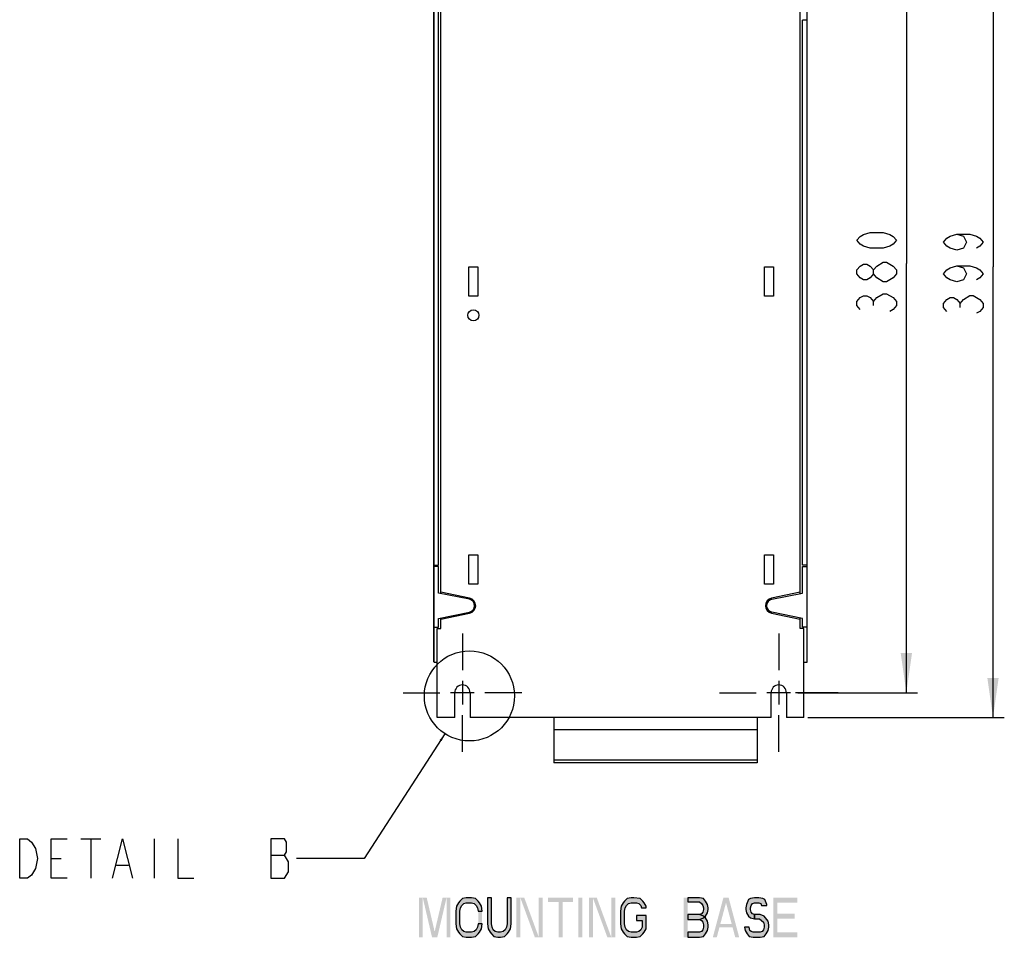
# Model space of a CAD drawing. Header units: millimetres. Extents: x 0 to 2100, y 0 to 1485.
# Tile 9 of 26: x 1114 to 1550, y 581 to 987. Entities that reach past the tile are written whole.
import ezdxf

# ---------------------------------------------------------------- set-up
doc = ezdxf.new("R2010")
doc.units = ezdxf.units.MM
doc.header["$LTSCALE"] = 115.5
doc.linetypes.add('CENTER', pattern=[0.6, 0.375, -0.075, 0.075, -0.075])
doc.layers.get('0').update_dxf_attribs({"linetype": 'CONTINUOUS'})
doc.layers.add('DATUM_AXIS', color=7, linetype='CONTINUOUS')
doc.styles.get("Standard").update_dxf_attribs({"font": 'txt', "width": 0.8})
doc.dimstyles.new('DIMSTYLE_2', dxfattribs={"dimtxt": 17.5, "dimasz": 17.5, "dimexe": 0.18, "dimexo": 0.0625, "dimgap": 0.09, "dimtad": 1, "dimdsep": 46, "dimtxsty": 'STANDARD', "dimblk": '_FILLED', "dimblk1": '_FILLED', "dimblk2": '_FILLED', "dimcen": 0.09, "dimclrt": 7, "dimadec": 0, "dimazin": 0, "dimtfac": 1, "dimtofl": 0, "dimtmove": 0, "dimatfit": 3, "dimldrblk": '_FILLED', "dimfxl": 1, "dimtolj": 1, "dimarcsym": 0})
doc.dimstyles.get("Standard").update_dxf_attribs({"dimtxt": 17.5, "dimasz": 3.5, "dimexe": 0.18, "dimexo": 0.0625, "dimgap": 0.09, "dimtad": 1, "dimdec": 1, "dimdsep": 46, "dimtxsty": 'STANDARD', "dimblk": '_FILLED', "dimblk1": '_FILLED', "dimblk2": '_FILLED', "dimcen": 0.09, "dimclrt": 7, "dimadec": 0, "dimazin": 0, "dimtol": 1, "dimtp": 0.1, "dimtm": 0.1, "dimtfac": 1, "dimtdec": 1, "dimtofl": 0, "dimtmove": 0, "dimatfit": 3, "dimldrblk": '_FILLED', "dimfxl": 1, "dimtolj": 1, "dimarcsym": 0})

# ---------------------------------------------------------------- blocks, each defined once
blk = doc.blocks.new('_FILLED')
at = {"color": 0, "linetype": 'BYBLOCK'}
blk.add_solid([(0, 0), (-1, 0.143), (-1, -0.143)], dxfattribs=at)
blk = doc.blocks.new('*D2')
at = {"color": 7, "linetype": 'CONTINUOUS'}
for p, q in [((1470.77, 1077.04), (1549.74, 1077.04)), ((1544.74, 1077.04), (1544.74, 877.54)), ((1544.74, 678.04), (1544.74, 877.54)), ((1462.8, 678.04), (1549.74, 678.04))]:
    blk.add_line(p, q, dxfattribs=at)
at = {"color": 7, "linetype": 'CONTINUOUS', "xscale": 17.5, "yscale": 17.5, "zscale": 17.5}
for p, rotation in [((1544.74, 1077.04), 90), ((1544.74, 678.04), 270)]:
    blk.add_blockref('_FILLED', p, dxfattribs=dict(at, rotation=rotation))
blk = doc.blocks.new('*D8')
at = {"color": 7, "linetype": 'CONTINUOUS'}
for p, q in [((1460.92, 1069.04), (1511.4, 1069.04)), ((1506.4, 1069.04), (1506.4, 879.04)), ((1506.4, 689.04), (1506.4, 879.04)), ((1458.37, 689.04), (1511.4, 689.04))]:
    blk.add_line(p, q, dxfattribs=at)
at = {"color": 7, "linetype": 'CONTINUOUS', "xscale": 17.5, "yscale": 17.5, "zscale": 17.5}
for p, rotation in [((1506.4, 1069.04), 90), ((1506.4, 689.04), 270)]:
    blk.add_blockref('_FILLED', p, dxfattribs=dict(at, rotation=rotation))

msp = doc.modelspace()

# ---------------------------------------------------------------- hatches: boundary and pattern name
at = {"linetype": 'CONTINUOUS'}
for points in [[(1318.677, 592.316), (1318.385, 594.55), (1317.511, 596.039), (1316.927, 596.784), (1315.76, 597.901), (1314.011, 598.273), (1311.677, 598.273), (1309.927, 597.901), (1308.761, 596.784), (1308.177, 596.039), (1307.302, 594.55), (1307.011, 592.316), (1307.011, 586.731), (1307.302, 584.496), (1308.177, 583.007), (1308.761, 582.262), (1309.927, 581.145), (1311.677, 580.773), (1314.011, 580.773), (1315.76, 581.145), (1316.927, 582.262), (1317.511, 583.007), (1318.385, 584.496), (1318.677, 586.731), (1316.927, 586.731), (1316.636, 585.241), (1316.052, 584.124), (1315.177, 583.379), (1314.011, 583.007), (1311.677, 583.007), (1310.51, 583.379), (1309.636, 584.124), (1309.052, 585.241), (1308.761, 586.731), (1308.761, 592.316), (1309.052, 593.805), (1309.636, 594.922), (1310.51, 595.667), (1311.677, 596.039), (1314.011, 596.039), (1315.177, 595.667), (1316.052, 594.922), (1316.636, 593.805), (1316.927, 592.316)], [(1321.01, 598.273), (1321.01, 586.731), (1321.302, 584.496), (1322.177, 583.007), (1322.761, 582.262), (1323.927, 581.145), (1325.677, 580.773), (1326.844, 580.773), (1328.594, 581.145), (1329.761, 582.262), (1330.344, 583.007), (1331.219, 584.496), (1331.51, 586.731), (1331.51, 598.273), (1329.761, 598.273), (1329.761, 586.731), (1329.469, 585.241), (1328.885, 584.124), (1328.011, 583.379), (1326.844, 583.007), (1325.677, 583.007), (1324.511, 583.379), (1323.635, 584.124), (1323.052, 585.241), (1322.761, 586.731), (1322.761, 598.273)], [(1391.302, 593.805), (1391.302, 594.55), (1390.427, 596.039), (1389.844, 596.784), (1388.677, 597.901), (1385.761, 598.273), (1384.594, 598.273), (1382.844, 597.901), (1381.677, 596.784), (1381.094, 596.039), (1380.219, 594.55), (1379.927, 592.316), (1379.927, 586.731), (1380.219, 584.496), (1381.094, 583.007), (1381.677, 582.262), (1382.844, 581.145), (1384.594, 580.773), (1386.927, 580.773), (1388.677, 581.145), (1389.844, 582.262), (1390.427, 583.007), (1391.302, 584.496), (1391.302, 590.454), (1386.927, 590.454), (1386.927, 588.22), (1389.552, 588.22), (1389.552, 585.241), (1388.969, 584.124), (1388.094, 583.379), (1386.927, 583.007), (1384.594, 583.007), (1383.427, 583.379), (1382.552, 584.124), (1381.969, 585.241), (1381.677, 586.731), (1381.677, 592.316), (1381.969, 593.805), (1382.552, 594.922), (1383.427, 595.667), (1384.594, 596.039), (1386.927, 596.039), (1388.094, 595.667), (1388.969, 594.922), (1389.26, 593.805)], [(1409.677, 598.273), (1409.677, 596.411), (1414.927, 596.411), (1415.802, 595.667), (1416.386, 594.922), (1416.677, 593.805), (1416.677, 593.06), (1416.386, 591.943), (1415.802, 591.199), (1414.927, 590.826), (1409.677, 590.826), (1409.677, 588.592), (1414.927, 588.592), (1416.677, 589.337), (1417.552, 590.082), (1418.427, 591.571), (1418.719, 593.06), (1418.719, 593.805), (1418.427, 595.294), (1417.552, 596.784), (1416.677, 597.901), (1414.927, 598.273)], [(1444.677, 594.922), (1444.677, 595.294), (1443.802, 597.528), (1442.927, 597.901), (1441.177, 598.273), (1439.135, 598.273), (1437.386, 597.901), (1436.51, 597.528), (1435.636, 595.294), (1435.344, 593.805), (1435.344, 593.06), (1435.636, 591.571), (1436.51, 590.082), (1437.386, 589.337), (1439.135, 588.965), (1439.135, 590.826), (1438.261, 591.199), (1437.677, 591.943), (1437.386, 593.06), (1437.386, 593.805), (1437.677, 594.922), (1438.261, 595.667), (1439.135, 596.039), (1441.177, 596.039), (1442.052, 595.667), (1442.344, 594.922)], [(1409.677, 590.826), (1409.677, 588.592), (1414.927, 588.592), (1415.802, 588.22), (1416.386, 587.475), (1416.677, 586.358), (1416.677, 585.241), (1416.386, 584.124), (1415.802, 583.379), (1414.927, 583.007), (1409.677, 583.007), (1409.677, 580.773), (1414.927, 580.773), (1416.677, 581.145), (1417.552, 582.262), (1418.427, 583.752), (1418.719, 585.241), (1418.719, 586.358), (1418.427, 587.848), (1417.552, 589.337), (1416.677, 590.082), (1414.927, 590.826)], [(1439.135, 588.965), (1441.469, 588.965), (1442.344, 588.22), (1443.219, 587.475), (1443.511, 586.358), (1443.511, 585.241), (1443.219, 584.124), (1442.636, 583.379), (1441.76, 583.007), (1438.552, 583.007), (1437.677, 583.379), (1437.094, 583.752), (1436.802, 585.241), (1434.761, 585.241), (1435.052, 583.752), (1435.927, 582.262), (1436.802, 581.145), (1438.552, 580.773), (1441.76, 580.773), (1443.511, 581.145), (1444.385, 582.262), (1445.261, 583.752), (1445.552, 585.241), (1445.552, 586.358), (1445.261, 587.848), (1444.094, 589.337), (1443.511, 590.082), (1441.76, 590.826), (1439.135, 590.826)]]:
    msp.add_hatch(color=7, dxfattribs=at).paths.add_polyline_path(points)

# ---------------------------------------------------------------- linework, layer by layer
at = {"color": 7, "linetype": 'CONTINUOUS'}
for p, q in [((1297.44, 702.536), (1297.44, 1077.036)), ((1297.349, 702.736), (1297.349, 1052.336)), ((1462.44, 702.536), (1462.44, 1052.536)), ((1300.44, 732.937), (1300.44, 1022.135)), ((1299.44, 745.447), (1299.44, 1009.625)), ((1459.44, 732.937), (1459.44, 990.646)), ((1460.44, 745.447), (1460.44, 986.625)), ((1462.44, 986.625), (1460.44, 986.625)), ((1496.192, 879.613), (1497.65, 879.613)), ((1497.65, 870.863), (1496.192, 870.863)), ((1496.192, 865.613), (1497.65, 865.613)), ((1491.817, 860.363), (1491.817, 862.113)), ((1530.159, 859.548), (1530.159, 861.298)), ((1297.44, 745.447), (1299.44, 745.447)), ((1462.44, 745.447), (1460.44, 745.447)), ((1299.44, 744.947), (1297.44, 744.947)), ((1299.44, 733.141), (1299.44, 744.947)), ((1460.44, 744.947), (1462.44, 744.947)), ((1460.44, 733.141), (1460.44, 744.947)), ((1313.019, 730.378), (1299.44, 733.141)), ((1313.118, 730.868), (1300.44, 733.447)), ((1459.44, 733.447), (1446.763, 730.868)), ((1446.862, 730.378), (1460.44, 733.141)), ((1299.44, 721.932), (1313.019, 724.695)), ((1300.44, 721.625), (1313.118, 724.205)), ((1446.763, 724.205), (1459.44, 721.625)), ((1460.44, 721.932), (1446.862, 724.695)), ((1299.44, 717.986), (1299.44, 721.932)), ((1300.44, 717.486), (1300.44, 722.135)), ((1459.44, 717.486), (1459.44, 722.135)), ((1460.44, 717.986), (1460.44, 721.932)), ((1297.44, 717.986), (1299.44, 717.986)), ((1298.812, 717.486), (1300.44, 717.486)), ((1298.812, 678.036), (1298.812, 717.486)), ((1461.069, 717.486), (1459.44, 717.486)), ((1462.44, 717.986), (1460.44, 717.986)), ((1461.069, 678.036), (1461.069, 717.486)), ((1297.349, 702.736), (1297.44, 702.736)), ((1297.44, 702.536), (1298.812, 702.536)), ((1461.069, 702.536), (1462.44, 702.536)), ((1306.54, 678.036), (1298.812, 678.036)), ((1350.384, 678.036), (1350.384, 658.036)), ((1440.384, 678.036), (1440.384, 658.036)), ((1461.069, 678.036), (1453.34, 678.036)), ((1440.384, 672.536), (1350.384, 672.536)), ((1440.384, 659.097), (1350.384, 659.097)), ((1440.384, 658.036), (1350.384, 658.036)), ((1141.176, 624.389), (1149.926, 624.389)), ((1145.551, 624.389), (1145.551, 606.889)), ((1173.551, 624.389), (1173.551, 606.889)), ((1128.051, 615.639), (1132.426, 615.639)), ((1225.176, 617.097), (1231.301, 617.097)), ((1156.926, 612.722), (1162.176, 612.722))]:
    msp.add_line(p, q, dxfattribs=at)
for points in [[(1502.025, 889.238), (1500.567, 887.488), (1499.109, 886.613), (1496.192, 885.738), (1490.359, 885.738), (1487.442, 886.613), (1485.984, 887.488), (1484.525, 889.238), (1485.984, 890.988), (1487.442, 891.863), (1490.359, 892.738), (1496.192, 892.738), (1499.109, 891.863), (1500.567, 890.988), (1502.025, 889.238)], [(1528.701, 891.923), (1531.618, 891.048), (1533.076, 888.423), (1531.618, 885.798), (1528.701, 884.923), (1525.784, 885.798), (1524.326, 886.673), (1522.868, 888.423), (1524.326, 890.173), (1525.784, 891.048), (1528.701, 891.923), (1534.534, 891.923), (1537.451, 891.048), (1538.909, 890.173), (1540.368, 888.423), (1538.909, 886.673), (1537.451, 885.798)], [(1491.817, 874.363), (1490.359, 872.613), (1488.9, 871.738), (1487.442, 871.738), (1485.984, 872.613), (1484.525, 874.363), (1484.525, 876.113), (1485.984, 877.863), (1487.442, 878.738), (1488.9, 878.738), (1490.359, 877.863), (1491.817, 876.113)], [(1496.192, 870.863), (1493.275, 872.613), (1491.817, 874.363), (1491.817, 876.113), (1493.275, 877.863), (1496.192, 879.613)], [(1497.65, 879.613), (1500.567, 877.863), (1502.025, 876.113), (1502.025, 874.363)], [(1528.701, 877.923), (1531.618, 877.048), (1533.076, 874.423), (1531.618, 871.798), (1528.701, 870.923), (1525.784, 871.798), (1524.326, 872.673), (1522.868, 874.423), (1524.326, 876.173), (1525.784, 877.048), (1528.701, 877.923), (1534.534, 877.923), (1537.451, 877.048), (1538.909, 876.173), (1540.368, 874.423), (1538.909, 872.673), (1537.451, 871.798)], [(1502.025, 874.363), (1500.567, 872.613), (1497.65, 870.863)], [(1485.984, 858.613), (1484.525, 860.363), (1484.525, 862.113), (1485.984, 863.863), (1487.442, 864.738), (1488.9, 864.738), (1490.359, 863.863), (1491.817, 862.113), (1493.275, 863.863), (1496.192, 865.613)], [(1497.65, 865.613), (1500.567, 863.863), (1502.025, 862.113), (1502.025, 860.363), (1500.567, 858.613), (1499.109, 857.738)], [(1524.326, 857.798), (1522.868, 859.548), (1522.868, 861.298), (1524.326, 863.048), (1525.784, 863.923), (1527.243, 863.923), (1528.701, 863.048), (1530.159, 861.298), (1531.618, 863.048)], [(1531.618, 863.048), (1534.534, 864.798), (1535.993, 864.798), (1538.909, 863.048)], [(1538.909, 863.048), (1540.368, 861.298), (1540.368, 859.548), (1538.909, 857.798), (1537.451, 856.923)], [(1114.051, 624.389), (1117.551, 624.389), (1119.301, 622.93)], [(1121.051, 611.264), (1119.301, 608.347), (1117.551, 606.889), (1114.051, 606.889), (1114.051, 624.389)], [(1135.051, 606.889), (1128.051, 606.889), (1128.051, 624.389), (1135.051, 624.389)], [(1155.176, 606.889), (1159.551, 624.389), (1163.926, 606.889)], [(1184.051, 624.389), (1184.051, 606.889), (1191.051, 606.889)], [(1225.176, 624.389), (1225.176, 606.889), (1231.301, 606.889)], [(1231.301, 617.097), (1232.176, 618.555), (1232.176, 622.93), (1231.301, 624.389), (1225.176, 624.389)], [(1119.301, 622.93), (1121.051, 620.014), (1121.926, 615.639), (1121.051, 611.264)], [(1231.301, 606.889), (1233.051, 609.805), (1233.051, 614.18), (1231.301, 617.097)], [(1318.677, 592.316), (1318.385, 594.55), (1317.511, 596.039), (1316.927, 596.784), (1315.76, 597.901), (1314.011, 598.273), (1311.677, 598.273), (1309.927, 597.901), (1308.761, 596.784), (1308.177, 596.039), (1307.302, 594.55), (1307.011, 592.316), (1307.011, 586.731), (1307.302, 584.496), (1308.177, 583.007), (1308.761, 582.262), (1309.927, 581.145), (1311.677, 580.773), (1314.011, 580.773), (1315.76, 581.145), (1316.927, 582.262), (1317.511, 583.007), (1318.385, 584.496), (1318.677, 586.731), (1316.927, 586.731), (1316.636, 585.241), (1316.052, 584.124), (1315.177, 583.379), (1314.011, 583.007), (1311.677, 583.007), (1310.51, 583.379), (1309.636, 584.124), (1309.052, 585.241), (1308.761, 586.731), (1308.761, 592.316), (1309.052, 593.805), (1309.636, 594.922), (1310.51, 595.667), (1311.677, 596.039), (1314.011, 596.039), (1315.177, 595.667), (1316.052, 594.922), (1316.636, 593.805), (1316.927, 592.316), (1318.677, 592.316)], [(1321.01, 598.273), (1321.01, 586.731), (1321.302, 584.496), (1322.177, 583.007), (1322.761, 582.262), (1323.927, 581.145), (1325.677, 580.773), (1326.844, 580.773), (1328.594, 581.145), (1329.761, 582.262), (1330.344, 583.007), (1331.219, 584.496), (1331.51, 586.731), (1331.51, 598.273), (1329.761, 598.273), (1329.761, 586.731), (1329.469, 585.241), (1328.885, 584.124), (1328.011, 583.379), (1326.844, 583.007), (1325.677, 583.007), (1324.511, 583.379), (1323.635, 584.124), (1323.052, 585.241), (1322.761, 586.731), (1322.761, 598.273), (1321.01, 598.273)], [(1391.302, 593.805), (1391.302, 594.55), (1390.427, 596.039), (1389.844, 596.784), (1388.677, 597.901), (1385.761, 598.273), (1384.594, 598.273), (1382.844, 597.901), (1381.677, 596.784), (1381.094, 596.039), (1380.219, 594.55), (1379.927, 592.316), (1379.927, 586.731), (1380.219, 584.496), (1381.094, 583.007), (1381.677, 582.262), (1382.844, 581.145), (1384.594, 580.773), (1386.927, 580.773), (1388.677, 581.145), (1389.844, 582.262), (1390.427, 583.007), (1391.302, 584.496), (1391.302, 590.454), (1386.927, 590.454), (1386.927, 588.22), (1389.552, 588.22), (1389.552, 585.241), (1388.969, 584.124), (1388.094, 583.379), (1386.927, 583.007), (1384.594, 583.007), (1383.427, 583.379), (1382.552, 584.124), (1381.969, 585.241), (1381.677, 586.731), (1381.677, 592.316), (1381.969, 593.805), (1382.552, 594.922), (1383.427, 595.667), (1384.594, 596.039), (1386.927, 596.039), (1388.094, 595.667), (1388.969, 594.922), (1389.26, 593.805), (1391.302, 593.805)], [(1409.677, 598.273), (1409.677, 596.411), (1414.927, 596.411), (1415.802, 595.667), (1416.386, 594.922), (1416.677, 593.805), (1416.677, 593.06), (1416.386, 591.943), (1415.802, 591.199), (1414.927, 590.826), (1409.677, 590.826), (1409.677, 588.592), (1414.927, 588.592), (1416.677, 589.337), (1417.552, 590.082), (1418.427, 591.571), (1418.719, 593.06), (1418.719, 593.805), (1418.427, 595.294), (1417.552, 596.784), (1416.677, 597.901), (1414.927, 598.273), (1409.677, 598.273)], [(1444.677, 594.922), (1444.677, 595.294), (1443.802, 597.528), (1442.927, 597.901), (1441.177, 598.273), (1439.135, 598.273), (1437.386, 597.901), (1436.51, 597.528), (1435.636, 595.294), (1435.344, 593.805), (1435.344, 593.06), (1435.636, 591.571), (1436.51, 590.082), (1437.386, 589.337), (1439.135, 588.965), (1439.135, 590.826), (1438.261, 591.199), (1437.677, 591.943), (1437.386, 593.06), (1437.386, 593.805), (1437.677, 594.922), (1438.261, 595.667), (1439.135, 596.039), (1441.177, 596.039), (1442.052, 595.667), (1442.344, 594.922), (1444.677, 594.922)], [(1409.677, 590.826), (1409.677, 588.592), (1414.927, 588.592), (1415.802, 588.22), (1416.386, 587.475), (1416.677, 586.358), (1416.677, 585.241), (1416.386, 584.124), (1415.802, 583.379), (1414.927, 583.007), (1409.677, 583.007), (1409.677, 580.773), (1414.927, 580.773), (1416.677, 581.145), (1417.552, 582.262), (1418.427, 583.752), (1418.719, 585.241), (1418.719, 586.358), (1418.427, 587.848), (1417.552, 589.337), (1416.677, 590.082), (1414.927, 590.826), (1409.677, 590.826)], [(1439.135, 588.965), (1441.469, 588.965), (1442.344, 588.22), (1443.219, 587.475), (1443.511, 586.358), (1443.511, 585.241), (1443.219, 584.124), (1442.636, 583.379), (1441.76, 583.007), (1438.552, 583.007), (1437.677, 583.379), (1437.094, 583.752), (1436.802, 585.241), (1434.761, 585.241), (1435.052, 583.752), (1435.927, 582.262), (1436.802, 581.145), (1438.552, 580.773), (1441.76, 580.773), (1443.511, 581.145), (1444.385, 582.262), (1445.261, 583.752), (1445.552, 585.241), (1445.552, 586.358), (1445.261, 587.848), (1444.094, 589.337), (1443.511, 590.082), (1441.76, 590.826), (1439.135, 590.826), (1439.135, 588.965)]]:
    msp.add_lwpolyline(points, dxfattribs=at)
msp.add_circle((1313.077, 687.595), 19.941, dxfattribs=at)
for centre, radius, start, end in [((1312.44, 727.536), 2.9, 281.5, 78.5), ((1312.44, 727.536), 3.4, 281.5, 78.5), ((1447.44, 727.536), 3.4, 101.5, 258.5), ((1447.44, 727.536), 2.9, 101.5, 258.5)]:
    msp.add_arc(centre, radius, start, end, dxfattribs=at)
for points in [[(1290.677, 598.273), (1290.677, 580.773), (1292.427, 598.273), (1292.427, 580.773)], [(1292.427, 598.273), (1296.511, 580.773), (1294.177, 598.273), (1298.261, 580.773)], [(1301.177, 598.273), (1297.094, 580.773), (1302.927, 598.273), (1298.844, 580.773)], [(1302.927, 598.273), (1302.927, 580.773), (1304.677, 598.273), (1304.677, 580.773)], [(1333.844, 598.273), (1333.844, 580.773), (1335.594, 598.273), (1335.594, 580.773)], [(1335.594, 598.273), (1342.01, 580.773), (1337.344, 598.273), (1343.761, 580.773)], [(1343.761, 598.273), (1343.761, 580.773), (1345.511, 598.273), (1345.511, 580.773)], [(1347.844, 598.273), (1347.844, 596.411), (1358.927, 598.273), (1358.927, 596.411)], [(1361.261, 598.273), (1361.261, 580.773), (1363.01, 598.273), (1363.01, 580.773)], [(1365.927, 598.273), (1365.927, 580.773), (1367.677, 598.273), (1367.677, 580.773)], [(1367.677, 598.273), (1374.094, 580.773), (1369.427, 598.273), (1375.844, 580.773)], [(1375.844, 598.273), (1375.844, 580.773), (1377.594, 598.273), (1377.594, 580.773)], [(1407.927, 580.773), (1407.927, 598.273), (1409.677, 580.773), (1409.677, 598.273)], [(1420.76, 580.773), (1425.427, 598.273), (1422.511, 580.773), (1427.177, 598.273)], [(1430.677, 580.773), (1432.427, 580.773), (1426.01, 598.273), (1427.761, 598.273)], [(1447.594, 598.273), (1447.594, 580.773), (1449.344, 598.273), (1449.344, 580.773)], [(1449.344, 598.273), (1449.344, 596.039), (1458.094, 598.273), (1458.094, 596.039)], [(1352.51, 596.411), (1352.51, 580.773), (1354.261, 596.411), (1354.261, 580.773)], [(1318.677, 592.316), (1316.927, 592.316), (1318.677, 586.731), (1316.927, 586.731)], [(1449.344, 591.199), (1449.344, 588.965), (1456.927, 591.199), (1456.927, 588.965)], [(1423.094, 586.731), (1423.094, 585.241), (1430.094, 586.731), (1430.094, 585.241)], [(1449.344, 583.007), (1449.344, 580.773), (1458.094, 583.007), (1458.094, 580.773)]]:
    msp.add_solid(points, dxfattribs=at)
at = {"layer": 'DATUM_AXIS', "color": 7, "linetype": 'CONTINUOUS'}
for p, q in [((1312.79, 864.536), (1312.79, 877.536)), ((1312.79, 877.536), (1316.79, 877.536)), ((1316.79, 877.536), (1316.79, 864.536)), ((1443.59, 877.536), (1447.59, 877.536)), ((1443.59, 864.536), (1443.59, 877.536)), ((1447.59, 877.536), (1447.59, 864.536)), ((1316.79, 864.536), (1312.79, 864.536)), ((1447.59, 864.536), (1443.59, 864.536)), ((1312.79, 750.036), (1316.79, 750.036)), ((1312.79, 737.036), (1312.79, 750.036)), ((1316.79, 750.036), (1316.79, 737.036)), ((1443.59, 750.036), (1447.59, 750.036)), ((1443.59, 737.036), (1443.59, 750.036)), ((1447.59, 750.036), (1447.59, 737.036)), ((1316.79, 737.036), (1312.79, 737.036)), ((1447.59, 737.036), (1443.59, 737.036)), ((1309.94, 694.286), (1309.94, 683.786)), ((1449.94, 694.286), (1449.94, 683.786)), ((1315.19, 689.036), (1304.69, 689.036)), ((1306.54, 678.036), (1306.54, 689.036)), ((1313.34, 689.036), (1313.34, 678.036)), ((1455.19, 689.036), (1444.69, 689.036)), ((1446.54, 678.036), (1446.54, 689.036)), ((1453.34, 689.036), (1453.34, 678.036)), ((1446.54, 678.036), (1313.34, 678.036))]:
    msp.add_line(p, q, dxfattribs=at)
at = {"layer": 'DATUM_AXIS', "color": 7, "linetype": 'CENTER'}
for p, q in [((1309.94, 715.286), (1309.94, 699.036)), ((1449.94, 715.286), (1449.94, 699.036)), ((1283.69, 689.036), (1299.94, 689.036)), ((1336.19, 689.036), (1319.941, 689.036)), ((1423.69, 689.036), (1439.94, 689.036)), ((1476.19, 689.036), (1457.33, 689.036)), ((1309.94, 662.786), (1309.94, 679.036)), ((1449.94, 662.786), (1449.94, 679.036))]:
    msp.add_line(p, q, dxfattribs=at)
at = {"layer": 'DATUM_AXIS', "color": 7, "linetype": 'CONTINUOUS'}
msp.add_circle((1314.79, 856.036), 2.5, dxfattribs=at)
for centre in [(1309.94, 689.036), (1449.94, 689.036)]:
    msp.add_arc(centre, 3.4, 0, 180, dxfattribs=at)

# ---------------------------------------------------------------- dimensions: what is measured, and where the dimension line sits
at = {"color": 7, "linetype": 'CONTINUOUS'}
for base, p1, p2, angle, picture, middle in [((1544.743, 678.036), (1470.767, 1077.036), (1462.804, 678.036), 270, '*D2', (1540.368, 853.423)), ((1506.4, 1069.036), (1458.372, 689.036), (1460.916, 1069.036), 90, '*D8', (1502.025, 854.238))]:
    dim = msp.add_linear_dim(base=base, p1=p1, p2=p2, angle=angle, dimstyle='DIMSTYLE_2', dxfattribs=at)
    dim.commit()
    dim.dimension.update_dxf_attribs({"geometry": picture, "text_midpoint": middle, "dimtype": 160})

# ---------------------------------------------------------------- leaders
msp.add_leader([(1302.249, 670.849), (1266.551, 615.639), (1236.551, 615.639)], dimstyle='STANDARD', override={"dimtad": 0}, dxfattribs=at)

doc.saveas('drawing.dxf')
